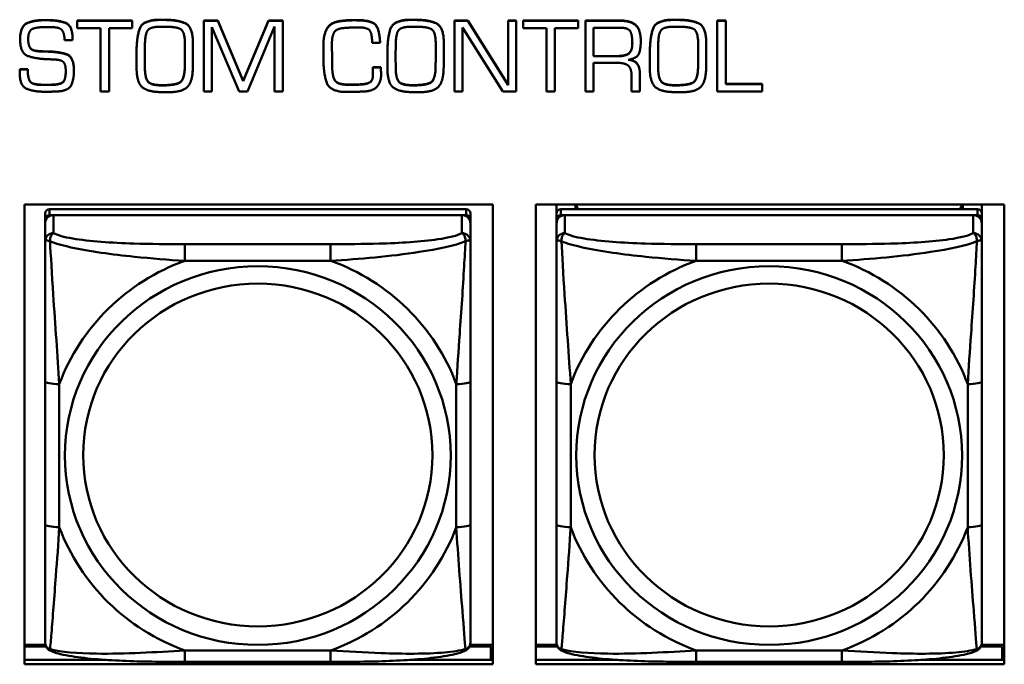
# Model space of a CAD drawing. Header units: inches. Extents: x 0.8 to 72.9, y -7.8 to 49.3.
# Tile 136 of 256: x 44.6 to 45.9, y 14 to 14.9. Entities that reach past the tile are written whole.
import ezdxf

# ---------------------------------------------------------------- set-up
doc = ezdxf.new("R2010")
doc.units = ezdxf.units.IN
doc.header["$MEASUREMENT"] = 0
doc.layers.add('Visible Edges(ROSSANSI)', color=7, linetype='Continuous', lineweight=50)
doc.layers.add('Visible Tangent Edges(ROSSANSI)', color=7, linetype='Continuous', lineweight=50)

msp = doc.modelspace()

# ---------------------------------------------------------------- linework, layer by layer
at = {"layer": 'Visible Edges(ROSSANSI)'}
for p, q in [((44.6102, 14.9031), (44.6128, 14.9031)), ((44.6128, 14.9028), (44.6102, 14.9028)), ((44.6553, 14.9025), (44.6553, 14.9021)), ((44.6553, 14.9025), (44.7314, 14.9025)), ((44.6553, 14.9021), (44.6553, 14.8917)), ((44.7314, 14.9021), (44.6553, 14.9021)), ((44.7314, 14.9025), (44.7314, 14.9021)), ((44.7314, 14.8917), (44.7314, 14.9021)), ((44.7701, 14.9036), (44.7751, 14.9036)), ((44.7751, 14.9032), (44.7701, 14.9032)), ((44.831, 14.9025), (44.831, 14.9021)), ((44.831, 14.9025), (44.8504, 14.9025)), ((44.831, 14.9021), (44.831, 14.804)), ((44.8504, 14.9021), (44.831, 14.9021)), ((44.8504, 14.9025), (44.8504, 14.9021)), ((44.8504, 14.9025), (44.8856, 14.8185)), ((44.8856, 14.8181), (44.8504, 14.9021)), ((44.8856, 14.8185), (44.921, 14.9025)), ((44.921, 14.9021), (44.8856, 14.8181)), ((44.921, 14.9025), (44.921, 14.9021)), ((44.921, 14.9025), (44.9407, 14.9025)), ((44.9407, 14.9021), (44.921, 14.9021)), ((44.9407, 14.9025), (44.9407, 14.9021)), ((44.9407, 14.804), (44.9407, 14.9021)), ((45.1184, 14.9036), (45.1233, 14.9036)), ((45.1233, 14.9032), (45.1184, 14.9032)), ((45.1791, 14.9025), (45.1791, 14.9021)), ((45.1791, 14.9025), (45.1974, 14.9025)), ((45.1791, 14.9021), (45.1791, 14.804)), ((45.1974, 14.9021), (45.1791, 14.9021)), ((45.1974, 14.9025), (45.1974, 14.9021)), ((45.1974, 14.9025), (45.2536, 14.8129)), ((45.2536, 14.8125), (45.1974, 14.9021)), ((45.2536, 14.9025), (45.2536, 14.9021)), ((45.2536, 14.9025), (45.2646, 14.9025)), ((45.2536, 14.9021), (45.2536, 14.8125)), ((45.2646, 14.9021), (45.2536, 14.9021)), ((45.2646, 14.9025), (45.2646, 14.9021)), ((45.2646, 14.804), (45.2646, 14.9021)), ((45.2745, 14.9025), (45.2745, 14.9021)), ((45.2745, 14.9025), (45.3507, 14.9025)), ((45.2745, 14.9021), (45.2745, 14.8917)), ((45.3507, 14.9021), (45.2745, 14.9021)), ((45.3507, 14.9025), (45.3507, 14.9021)), ((45.3507, 14.8917), (45.3507, 14.9021)), ((45.3608, 14.9025), (45.4081, 14.9025)), ((45.3608, 14.9025), (45.3608, 14.9021)), ((45.4081, 14.9021), (45.3608, 14.9021)), ((45.3608, 14.9021), (45.3608, 14.804)), ((45.4828, 14.9036), (45.4877, 14.9036)), ((45.4877, 14.9032), (45.4828, 14.9032)), ((45.5437, 14.9025), (45.5437, 14.9021)), ((45.5437, 14.9025), (45.5556, 14.9025)), ((45.5437, 14.9021), (45.5437, 14.804)), ((45.5556, 14.9021), (45.5437, 14.9021)), ((45.5556, 14.9025), (45.5556, 14.9021)), ((45.5556, 14.8141), (45.5556, 14.9021)), ((44.6131, 14.8933), (44.6185, 14.8933)), ((44.6553, 14.8917), (44.6878, 14.8917)), ((44.6878, 14.8917), (44.6878, 14.804)), ((44.6994, 14.8917), (44.7314, 14.8917)), ((44.6994, 14.804), (44.6994, 14.8917)), ((44.7719, 14.8939), (44.7757, 14.8939)), ((44.842, 14.8933), (44.8801, 14.804)), ((44.842, 14.804), (44.842, 14.8933)), ((44.8915, 14.804), (44.9292, 14.8942)), ((44.9292, 14.8942), (44.9292, 14.804)), ((45.1202, 14.8939), (45.1239, 14.8939)), ((45.1901, 14.8928), (45.2463, 14.804)), ((45.1901, 14.804), (45.1901, 14.8928)), ((45.2745, 14.8917), (45.307, 14.8917)), ((45.307, 14.8917), (45.307, 14.804)), ((45.3186, 14.8917), (45.3507, 14.8917)), ((45.3186, 14.804), (45.3186, 14.8917)), ((45.3719, 14.8527), (45.3719, 14.8925)), ((45.3719, 14.8925), (45.4083, 14.8925)), ((45.4846, 14.8939), (45.4884, 14.8939)), ((44.576, 14.8765), (44.576, 14.8761)), ((44.6378, 14.8752), (44.6488, 14.8752)), ((44.6488, 14.877), (44.6488, 14.8767)), ((44.6488, 14.8752), (44.6488, 14.8767)), ((45.4377, 14.8741), (45.4377, 14.8737)), ((44.749, 14.8518), (44.7493, 14.8699)), ((44.8048, 14.8696), (44.8048, 14.8534)), ((44.816, 14.8704), (44.816, 14.8701)), ((44.9971, 14.8688), (44.9971, 14.8684)), ((44.9971, 14.8684), (44.9971, 14.8531)), ((45.0088, 14.8674), (45.0088, 14.8691)), ((45.0088, 14.8677), (45.009, 14.852)), ((45.009, 14.8516), (45.0088, 14.8674)), ((45.0647, 14.8714), (45.0758, 14.8714)), ((45.0758, 14.8717), (45.0758, 14.8714)), ((45.0973, 14.8518), (45.0976, 14.8699)), ((45.153, 14.8696), (45.153, 14.8534)), ((45.1643, 14.8704), (45.1643, 14.8701)), ((45.4617, 14.8518), (45.462, 14.8699)), ((45.5174, 14.8696), (45.5174, 14.8534)), ((45.5287, 14.8704), (45.5287, 14.8701)), ((44.602, 14.86), (44.602, 14.8596)), ((44.6148, 14.8595), (44.6148, 14.8592)), ((44.7376, 14.8575), (44.7376, 14.8571)), ((44.7376, 14.8571), (44.7376, 14.8513)), ((44.749, 14.8519), (44.7492, 14.8364)), ((44.7492, 14.8361), (44.749, 14.8518)), ((44.816, 14.853), (44.816, 14.8526)), ((45.009, 14.852), (45.009, 14.8516)), ((45.009, 14.8465), (45.009, 14.8516)), ((45.0859, 14.8575), (45.0859, 14.8571)), ((45.0859, 14.8571), (45.0859, 14.8513)), ((45.0973, 14.8519), (45.0974, 14.8364)), ((45.0974, 14.8361), (45.0973, 14.8518)), ((45.1643, 14.853), (45.1643, 14.8526)), ((45.3719, 14.8531), (45.4044, 14.8531)), ((45.4044, 14.8527), (45.3719, 14.8527)), ((45.4503, 14.8575), (45.4503, 14.8571)), ((45.4503, 14.8571), (45.4503, 14.8513)), ((45.4617, 14.8519), (45.4618, 14.8364)), ((45.4618, 14.8361), (45.4617, 14.8518)), ((45.5287, 14.853), (45.5287, 14.8526)), ((44.5757, 14.835), (44.5757, 14.8346)), ((44.5757, 14.835), (44.5865, 14.835)), ((44.5865, 14.8346), (44.5757, 14.8346)), ((44.5865, 14.835), (44.5865, 14.8346)), ((44.6507, 14.8331), (44.6507, 14.8327)), ((44.7376, 14.8421), (44.7376, 14.8418)), ((44.8046, 14.8376), (44.8046, 14.8372)), ((45.0658, 14.8376), (45.0658, 14.8372)), ((45.0658, 14.8376), (45.0769, 14.8376)), ((45.0769, 14.8372), (45.0658, 14.8372)), ((45.0658, 14.8349), (45.0658, 14.8345)), ((45.0769, 14.8376), (45.0769, 14.8372)), ((45.0859, 14.8421), (45.0859, 14.8418)), ((45.1529, 14.8376), (45.1529, 14.8372)), ((45.3719, 14.8436), (45.4059, 14.8436)), ((45.3719, 14.804), (45.3719, 14.8436)), ((45.4503, 14.8421), (45.4503, 14.8418)), ((45.5173, 14.8376), (45.5173, 14.8372)), ((44.5754, 14.8314), (44.5754, 14.831)), ((44.5755, 14.8326), (44.5755, 14.8322)), ((45.0128, 14.8198), (45.0128, 14.8194)), ((45.0772, 14.8286), (45.0772, 14.8282)), ((45.4248, 14.8265), (45.4248, 14.804)), ((45.4364, 14.8294), (45.4364, 14.829)), ((45.4364, 14.804), (45.4364, 14.829)), ((44.6079, 14.8133), (44.6174, 14.8133)), ((44.6174, 14.8129), (44.6079, 14.8129)), ((44.8856, 14.8185), (44.8856, 14.8181)), ((45.0264, 14.8138), (45.0264, 14.8134)), ((45.0517, 14.8141), (45.0517, 14.8137)), ((45.5556, 14.8145), (45.6064, 14.8145)), ((45.6064, 14.8141), (45.5556, 14.8141)), ((45.6064, 14.8145), (45.6064, 14.8141)), ((45.6064, 14.804), (45.6064, 14.8141)), ((44.6878, 14.804), (44.6994, 14.804)), ((44.831, 14.804), (44.842, 14.804)), ((44.8801, 14.804), (44.8915, 14.804)), ((44.9292, 14.804), (44.9407, 14.804)), ((45.025, 14.8033), (45.0389, 14.8035)), ((45.1791, 14.804), (45.1901, 14.804)), ((45.2463, 14.804), (45.2646, 14.804)), ((45.307, 14.804), (45.3186, 14.804)), ((45.3608, 14.804), (45.3719, 14.804)), ((45.4248, 14.804), (45.4364, 14.804)), ((45.5437, 14.804), (45.6064, 14.804)), ((44.5819, 14.0083), (44.5819, 14.647)), ((44.5819, 14.647), (45.2325, 14.647)), ((45.2325, 14.647), (45.2325, 14.0083)), ((45.2919, 14.0083), (45.2919, 14.647)), ((45.2919, 14.647), (45.9425, 14.647)), ((45.3207, 14.6346), (45.3207, 14.647)), ((45.3473, 14.6404), (45.3473, 14.647)), ((45.351, 14.6404), (45.3477, 14.647)), ((45.8842, 14.647), (45.8809, 14.6404)), ((45.8847, 14.647), (45.8847, 14.6404)), ((45.9112, 14.647), (45.9112, 14.6346)), ((45.9425, 14.647), (45.9425, 14.0083)), ((44.6107, 14.6346), (44.6107, 14.6264)), ((45.1953, 14.6404), (44.6166, 14.6404)), ((44.6166, 14.6322), (45.1953, 14.6322)), ((45.1894, 14.6322), (44.6225, 14.6322)), ((45.2012, 14.6264), (45.2012, 14.6346)), ((45.3207, 14.6346), (45.3207, 14.6264)), ((45.9053, 14.6404), (45.3266, 14.6404)), ((45.3266, 14.6322), (45.9053, 14.6322)), ((45.8994, 14.6322), (45.3325, 14.6322)), ((45.9112, 14.6264), (45.9112, 14.6346)), ((44.6107, 14.6206), (44.6107, 14.6264)), ((44.6107, 14.6206), (44.6107, 14.5957)), ((45.2012, 14.6264), (45.2012, 14.6206)), ((45.2012, 14.5957), (45.2012, 14.6206)), ((45.3207, 14.6206), (45.3207, 14.6264)), ((45.3207, 14.6206), (45.3207, 14.5957)), ((45.9112, 14.6264), (45.9112, 14.6206)), ((45.9112, 14.5957), (45.9112, 14.6206)), ((44.6107, 14.4012), (44.6107, 14.2026)), ((45.2012, 14.2026), (45.2012, 14.4012)), ((45.3207, 14.4012), (45.3207, 14.2026)), ((45.9112, 14.2026), (45.9112, 14.4012)), ((44.6111, 14.0355), (44.5819, 14.0355)), ((44.5819, 14.0332), (44.612, 14.0332)), ((45.2, 14.0332), (45.2297, 14.0332)), ((45.2325, 14.0355), (45.2008, 14.0355)), ((45.2297, 14.0332), (45.2297, 14.0144)), ((45.3211, 14.0355), (45.2919, 14.0355)), ((45.2919, 14.0332), (45.322, 14.0332)), ((45.91, 14.0332), (45.9397, 14.0332)), ((45.9425, 14.0355), (45.9108, 14.0355)), ((45.9397, 14.0332), (45.9397, 14.0144)), ((44.5819, 14.0144), (44.6954, 14.0144)), ((45.1165, 14.0144), (45.2325, 14.0144)), ((45.2325, 14.0253), (45.2297, 14.0253)), ((45.2919, 14.0144), (45.4054, 14.0144)), ((45.8265, 14.0144), (45.9425, 14.0144)), ((45.9425, 14.0253), (45.9397, 14.0253)), ((45.2325, 14.0083), (44.5819, 14.0083)), ((45.0071, 14.0116), (44.8048, 14.0116)), ((45.9425, 14.0083), (45.2919, 14.0083)), ((45.7171, 14.0116), (45.5148, 14.0116))]:
    msp.add_line(p, q, dxfattribs=at)
for centre, major_axis, start_param, end_param in [((44.6166, 14.6346), (-0.00591, 0), 4.712389, 6.283185), ((44.6225, 14.6206), (-0.0118, 0), 4.712389, 6.283185), ((44.6166, 14.6264), (-0.00591, 0), 4.712389, 6.283185), ((45.1894, 14.6206), (0.0118, 0), 0, 1.570796), ((45.1953, 14.6346), (0.00591, 0), 0, 1.570796), ((45.1953, 14.6264), (0.00591, 0), 0, 1.570796), ((45.3266, 14.6346), (-0.00591, 0), 4.712389, 6.283185), ((45.3325, 14.6206), (-0.0118, 0), 4.712389, 6.283185), ((45.3266, 14.6264), (-0.00591, 0), 4.712389, 6.283185), ((45.8994, 14.6206), (0.0118, 0), 0, 1.570796), ((45.9053, 14.6346), (0.00591, 0), 0, 1.570796), ((45.9053, 14.6264), (0.00591, 0), 0, 1.570796)]:
    msp.add_ellipse(centre, major_axis=major_axis, ratio=0.981793, start_param=start_param, end_param=end_param, dxfattribs=at)
for points in [[(44.576, 14.8765), (44.576, 14.8943), (44.5945, 14.9031), (44.6102, 14.9031)], [(44.6102, 14.9028), (44.5945, 14.9028), (44.576, 14.8939), (44.576, 14.8761)], [(44.6128, 14.9031), (44.6284, 14.9031), (44.6488, 14.8959), (44.6488, 14.877)], [(44.6488, 14.8767), (44.6488, 14.8955), (44.6284, 14.9028), (44.6128, 14.9028)], [(44.7376, 14.8575), (44.7376, 14.8775), (44.7458, 14.9036), (44.7701, 14.9036)], [(44.7701, 14.9032), (44.7458, 14.9032), (44.7376, 14.8771), (44.7376, 14.8571)], [(44.7751, 14.9036), (44.7953, 14.9036), (44.816, 14.8935), (44.816, 14.8704)], [(44.816, 14.8701), (44.816, 14.8932), (44.7953, 14.9032), (44.7751, 14.9032)], [(44.9971, 14.8688), (44.9971, 14.8828), (45.0072, 14.9004), (45.0226, 14.9021)], [(45.0226, 14.9017), (45.0072, 14.9), (44.9971, 14.8824), (44.9971, 14.8684)], [(45.0226, 14.9021), (45.025, 14.9023), (45.0299, 14.9028), (45.0324, 14.9029)], [(45.0324, 14.9025), (45.0299, 14.9024), (45.025, 14.9019), (45.0226, 14.9017)], [(45.0324, 14.9029), (45.0347, 14.9031), (45.0397, 14.9031), (45.0421, 14.9031)], [(45.0421, 14.9027), (45.0397, 14.9027), (45.0347, 14.9027), (45.0324, 14.9025)], [(45.0421, 14.9031), (45.0622, 14.9031), (45.0748, 14.892), (45.0758, 14.8717)], [(45.0758, 14.8714), (45.0748, 14.8916), (45.0622, 14.9027), (45.0421, 14.9027)], [(45.0859, 14.8575), (45.0859, 14.8775), (45.0941, 14.9036), (45.1184, 14.9036)], [(45.1184, 14.9032), (45.0941, 14.9032), (45.0859, 14.8771), (45.0859, 14.8571)], [(45.1233, 14.9036), (45.1436, 14.9036), (45.1643, 14.8935), (45.1643, 14.8704)], [(45.1643, 14.8701), (45.1643, 14.8932), (45.1436, 14.9032), (45.1233, 14.9032)], [(45.4081, 14.9025), (45.4238, 14.9025), (45.4377, 14.8899), (45.4377, 14.8741)], [(45.4377, 14.8737), (45.4377, 14.8895), (45.4238, 14.9021), (45.4081, 14.9021)], [(45.4503, 14.8575), (45.4503, 14.8775), (45.4585, 14.9036), (45.4828, 14.9036)], [(45.4828, 14.9032), (45.4585, 14.9032), (45.4503, 14.8771), (45.4503, 14.8571)], [(45.4877, 14.9036), (45.508, 14.9036), (45.5287, 14.8935), (45.5287, 14.8704)], [(45.5287, 14.8701), (45.5287, 14.8932), (45.508, 14.9032), (45.4877, 14.9032)], [(44.5875, 14.8813), (44.5878, 14.8839), (44.5901, 14.8889), (44.5924, 14.8904)], [(44.5924, 14.8904), (44.5944, 14.8915), (44.6004, 14.8927), (44.6035, 14.893)], [(44.6035, 14.893), (44.6063, 14.8932), (44.6112, 14.8933), (44.6131, 14.8933)], [(44.6185, 14.8933), (44.63, 14.8933), (44.6372, 14.8861), (44.6378, 14.8752)], [(44.7493, 14.8699), (44.7496, 14.8859), (44.7587, 14.8939), (44.7719, 14.8939)], [(44.7757, 14.8939), (44.7917, 14.8939), (44.8048, 14.8877), (44.8048, 14.8696)], [(45.0088, 14.8691), (45.0088, 14.8797), (45.0146, 14.8913), (45.0257, 14.892)], [(45.0257, 14.892), (45.031, 14.8925), (45.0417, 14.8928), (45.0469, 14.8928)], [(45.0469, 14.8928), (45.0593, 14.8928), (45.0647, 14.8824), (45.0647, 14.8714)], [(45.0976, 14.8699), (45.0978, 14.8859), (45.107, 14.8939), (45.1202, 14.8939)], [(45.1239, 14.8939), (45.14, 14.8939), (45.153, 14.8877), (45.153, 14.8696)], [(45.4083, 14.8925), (45.4206, 14.8925), (45.426, 14.8817), (45.426, 14.8711)], [(45.462, 14.8699), (45.4622, 14.8859), (45.4714, 14.8939), (45.4846, 14.8939)], [(45.4884, 14.8939), (45.5044, 14.8939), (45.5174, 14.8877), (45.5174, 14.8696)], [(44.576, 14.8761), (44.576, 14.8565), (44.5991, 14.8492), (44.6148, 14.8486)], [(44.5872, 14.8767), (44.5872, 14.8777), (44.5873, 14.88), (44.5875, 14.8813)], [(44.602, 14.8596), (44.5924, 14.8602), (44.5872, 14.8686), (44.5872, 14.8767)], [(44.8157, 14.8351), (44.816, 14.8438), (44.816, 14.8614), (44.816, 14.8701)], [(45.164, 14.8351), (45.1643, 14.8438), (45.1643, 14.8614), (45.1643, 14.8701)], [(45.426, 14.8711), (45.426, 14.8599), (45.4158, 14.8527), (45.4044, 14.8527)], [(45.4202, 14.8478), (45.4332, 14.8502), (45.4377, 14.8639), (45.4377, 14.8737)], [(45.5284, 14.8351), (45.5287, 14.8438), (45.5287, 14.8614), (45.5287, 14.8701)], [(44.602, 14.86), (44.6053, 14.8597), (44.6117, 14.8595), (44.6148, 14.8595)], [(44.6148, 14.8592), (44.6117, 14.8592), (44.6053, 14.8593), (44.602, 14.8596)], [(44.6148, 14.8595), (44.6296, 14.8592), (44.6507, 14.8523), (44.6507, 14.8331)], [(44.6507, 14.8327), (44.6507, 14.8519), (44.6296, 14.8588), (44.6148, 14.8592)], [(44.6148, 14.8486), (44.617, 14.8486), (44.6215, 14.8484), (44.6238, 14.8483)], [(44.6238, 14.8483), (44.6335, 14.8478), (44.6393, 14.8413), (44.6393, 14.8315)], [(44.7376, 14.8513), (44.7376, 14.8466), (44.7376, 14.8369), (44.7378, 14.8321)], [(44.8046, 14.8376), (44.8046, 14.8416), (44.8048, 14.8496), (44.8048, 14.8538)], [(44.8048, 14.8534), (44.8048, 14.8493), (44.8046, 14.8412), (44.8046, 14.8372)], [(44.9971, 14.8531), (44.9971, 14.8521), (44.9971, 14.8502), (44.9971, 14.8492)], [(44.9971, 14.8492), (44.9971, 14.8486), (44.9971, 14.8475), (44.9971, 14.847)], [(44.9971, 14.847), (44.9973, 14.8314), (45.0045, 14.8047), (45.025, 14.8033)], [(45.009, 14.8469), (45.009, 14.8445), (45.0091, 14.8393), (45.0092, 14.8367)], [(45.0859, 14.8513), (45.0859, 14.8466), (45.0859, 14.8369), (45.086, 14.8321)], [(45.1529, 14.8376), (45.1529, 14.8416), (45.153, 14.8496), (45.153, 14.8538)], [(45.153, 14.8534), (45.153, 14.8493), (45.1529, 14.8412), (45.1529, 14.8372)], [(45.4364, 14.829), (45.4364, 14.837), (45.4289, 14.8473), (45.4202, 14.8478)], [(45.4503, 14.8513), (45.4503, 14.8466), (45.4503, 14.8369), (45.4504, 14.8321)], [(45.5173, 14.8376), (45.5173, 14.8416), (45.5174, 14.8496), (45.5174, 14.8538)], [(45.5174, 14.8534), (45.5174, 14.8493), (45.5173, 14.8412), (45.5173, 14.8372)], [(44.5755, 14.8326), (44.5755, 14.8332), (44.5757, 14.8344), (44.5757, 14.835)], [(44.5757, 14.8346), (44.5757, 14.834), (44.5755, 14.8328), (44.5755, 14.8322)], [(44.5865, 14.835), (44.5865, 14.8215), (44.5941, 14.8133), (44.6079, 14.8133)], [(44.6079, 14.8129), (44.5941, 14.8129), (44.5865, 14.8212), (44.5865, 14.8346)], [(44.7492, 14.8364), (44.7495, 14.8222), (44.758, 14.8127), (44.7731, 14.8127)], [(44.7731, 14.8123), (44.758, 14.8123), (44.7495, 14.8218), (44.7492, 14.8361)], [(44.7731, 14.8127), (44.7901, 14.8127), (44.8041, 14.8196), (44.8046, 14.8376)], [(44.8046, 14.8372), (44.8041, 14.8192), (44.7901, 14.8123), (44.7731, 14.8123)], [(44.7821, 14.8029), (44.801, 14.8029), (44.8152, 14.8172), (44.8157, 14.8351)], [(45.0092, 14.8364), (45.0091, 14.839), (45.009, 14.8441), (45.009, 14.8465)], [(45.0092, 14.8367), (45.0095, 14.8319), (45.011, 14.8231), (45.0128, 14.8198)], [(45.0128, 14.8194), (45.011, 14.8227), (45.0095, 14.8315), (45.0092, 14.8364)], [(45.0658, 14.8372), (45.0658, 14.8359), (45.0658, 14.8331), (45.0659, 14.8318)], [(45.0769, 14.8376), (45.0769, 14.8366), (45.077, 14.8342), (45.077, 14.8332)], [(45.077, 14.8328), (45.077, 14.8338), (45.0769, 14.8362), (45.0769, 14.8372)], [(45.077, 14.8332), (45.077, 14.8321), (45.0772, 14.8298), (45.0772, 14.8286)], [(45.0974, 14.8364), (45.0977, 14.8222), (45.1063, 14.8127), (45.1213, 14.8127)], [(45.1213, 14.8123), (45.1063, 14.8123), (45.0977, 14.8218), (45.0974, 14.8361)], [(45.1213, 14.8127), (45.1383, 14.8127), (45.1524, 14.8196), (45.1529, 14.8376)], [(45.1529, 14.8372), (45.1524, 14.8192), (45.1383, 14.8123), (45.1213, 14.8123)], [(45.1303, 14.8029), (45.1493, 14.8029), (45.1635, 14.8172), (45.164, 14.8351)], [(45.4059, 14.8436), (45.4156, 14.8436), (45.4248, 14.8362), (45.4248, 14.8265)], [(45.4618, 14.8364), (45.4622, 14.8222), (45.4707, 14.8127), (45.4858, 14.8127)], [(45.4858, 14.8123), (45.4707, 14.8123), (45.4622, 14.8218), (45.4618, 14.8361)], [(45.4858, 14.8127), (45.5027, 14.8127), (45.5168, 14.8196), (45.5173, 14.8376)], [(45.5173, 14.8372), (45.5168, 14.8192), (45.5027, 14.8123), (45.4858, 14.8123)], [(45.4948, 14.8029), (45.5137, 14.8029), (45.5279, 14.8172), (45.5284, 14.8351)], [(44.5754, 14.8314), (44.5754, 14.832), (44.5755, 14.8326)], [(44.5755, 14.8322), (44.5754, 14.8316), (44.5754, 14.8304), (44.5754, 14.8298)], [(44.5754, 14.8302), (44.5754, 14.8306), (44.5754, 14.831)], [(44.5754, 14.8298), (44.5754, 14.8113), (44.5958, 14.8035), (44.6113, 14.8035)], [(44.6393, 14.8315), (44.6393, 14.819), (44.6298, 14.8129), (44.6174, 14.8129)], [(44.6303, 14.8041), (44.644, 14.8054), (44.6507, 14.8215), (44.6507, 14.8327)], [(44.7378, 14.8321), (44.7388, 14.8133), (44.7564, 14.803), (44.7733, 14.803)], [(45.0128, 14.8198), (45.0146, 14.8167), (45.0221, 14.8141), (45.0264, 14.8138)], [(45.0264, 14.8134), (45.0221, 14.8137), (45.0146, 14.8163), (45.0128, 14.8194)], [(45.0517, 14.8141), (45.0583, 14.8146), (45.0657, 14.8196), (45.0659, 14.8266)], [(45.0659, 14.8262), (45.0657, 14.8192), (45.0583, 14.8142), (45.0517, 14.8137)], [(45.0551, 14.804), (45.0669, 14.8049), (45.0772, 14.8175), (45.0772, 14.8282)], [(45.0659, 14.8318), (45.0659, 14.8303), (45.0659, 14.8275), (45.0659, 14.8262)], [(45.0772, 14.8282), (45.0772, 14.8294), (45.077, 14.8317), (45.077, 14.8328)], [(45.086, 14.8321), (45.087, 14.8133), (45.1046, 14.803), (45.1215, 14.803)], [(45.4504, 14.8321), (45.4514, 14.8133), (45.469, 14.803), (45.4859, 14.803)], [(45.0264, 14.8138), (45.028, 14.8136), (45.0313, 14.8135), (45.0328, 14.8135)], [(45.0328, 14.8131), (45.0313, 14.8131), (45.028, 14.8133), (45.0264, 14.8134)], [(45.0328, 14.8135), (45.0376, 14.8135), (45.0471, 14.8136), (45.0517, 14.8141)], [(45.0517, 14.8137), (45.0471, 14.8133), (45.0376, 14.8131), (45.0328, 14.8131)], [(44.6113, 14.8035), (44.6138, 14.8035), (44.6185, 14.8035), (44.6209, 14.8037)], [(44.6209, 14.8037), (44.6231, 14.8038), (44.628, 14.804), (44.6303, 14.8041)], [(44.7733, 14.803), (44.7744, 14.803), (44.7765, 14.803), (44.7776, 14.8029)], [(44.7776, 14.8029), (44.7783, 14.8029), (44.7793, 14.8029), (44.7799, 14.8029)], [(44.7799, 14.8029), (44.7805, 14.8029), (44.7816, 14.8029), (44.7821, 14.8029)], [(45.0389, 14.8035), (45.043, 14.8035), (45.0511, 14.8037), (45.0551, 14.804)], [(45.1215, 14.803), (45.1226, 14.803), (45.1247, 14.803), (45.1259, 14.8029)], [(45.1259, 14.8029), (45.1265, 14.8029), (45.1275, 14.8029), (45.1282, 14.8029)], [(45.1282, 14.8029), (45.1287, 14.8029), (45.1298, 14.8029), (45.1303, 14.8029)], [(45.4859, 14.803), (45.487, 14.803), (45.4891, 14.803), (45.4903, 14.8029)], [(45.4903, 14.8029), (45.4909, 14.8029), (45.492, 14.8029), (45.4926, 14.8029)], [(45.4926, 14.8029), (45.4931, 14.8029), (45.4942, 14.8029), (45.4948, 14.8029)]]:
    msp.add_open_spline(points, degree=2, dxfattribs=at)
for points, degree, knots in [([(44.5872, 14.8768), (44.5872, 14.8689), (44.5924, 14.8605), (44.602, 14.86)], 2, [0.01331, 0.01331, 0.01331, 1, 2, 2, 2]), ([(45.4044, 14.8531), (45.4158, 14.8531), (45.4259, 14.8603), (45.426, 14.8713)], 2, [0, 0, 0, 1, 1.992612, 1.992612, 1.992612]), ([(45.4215, 14.8481), (45.4292, 14.8472), (45.4364, 14.8374), (45.4364, 14.8294)], 2, [0.079517, 0.079517, 0.079517, 1, 2, 2, 2]), ([(44.6174, 14.8133), (44.6298, 14.8133), (44.6393, 14.8194), (44.6393, 14.8317)], 2, [0, 0, 0, 1, 1.992417, 1.992417, 1.992417]), ([(44.6107, 14.5957), (44.6107, 14.5866), (44.6107, 14.5713), (44.6107, 14.5541), (44.6107, 14.5277), (44.6107, 14.4974), (44.6107, 14.468), (44.6107, 14.4456), (44.6107, 14.4232), (44.6107, 14.4012)], 3, [-0.7968224, -0.7968224, -0.7968224, -0.7968224, -0.6514613, -0.6514613, -0.6514613, -0.427691, -0.427691, -0.427691, -0.2569517, -0.2569517, -0.2569517, -0.2569517]), ([(45.2012, 14.4012), (45.2012, 14.4244), (45.2012, 14.4482), (45.2012, 14.4718), (45.2012, 14.503), (45.2012, 14.5352), (45.2012, 14.5621), (45.2012, 14.5759), (45.2012, 14.588), (45.2012, 14.5957)], 3, [0.2569537, 0.2569537, 0.2569537, 0.2569537, 0.4371919, 0.4371919, 0.4371919, 0.6739428, 0.6739428, 0.6739428, 0.7963818, 0.7963818, 0.7963818, 0.7963818]), ([(45.3207, 14.5957), (45.3207, 14.5866), (45.3207, 14.5713), (45.3207, 14.5541), (45.3207, 14.5277), (45.3207, 14.4974), (45.3207, 14.468), (45.3207, 14.4456), (45.3207, 14.4232), (45.3207, 14.4012)], 3, [-0.7968224, -0.7968224, -0.7968224, -0.7968224, -0.6514613, -0.6514613, -0.6514613, -0.427691, -0.427691, -0.427691, -0.2569517, -0.2569517, -0.2569517, -0.2569517]), ([(45.9112, 14.4012), (45.9112, 14.4244), (45.9112, 14.4482), (45.9112, 14.4718), (45.9112, 14.503), (45.9112, 14.5352), (45.9112, 14.5621), (45.9112, 14.5759), (45.9112, 14.588), (45.9112, 14.5957)], 3, [0.2569537, 0.2569537, 0.2569537, 0.2569537, 0.4371919, 0.4371919, 0.4371919, 0.6739428, 0.6739428, 0.6739428, 0.7963818, 0.7963818, 0.7963818, 0.7963818]), ([(44.6107, 14.2026), (44.6107, 14.1794), (44.6107, 14.156), (44.6107, 14.1338), (44.6107, 14.1046), (44.6107, 14.0763), (44.6107, 14.0575), (44.6107, 14.0477), (44.6107, 14.0409), (44.6107, 14.0391)], 3, [0.2569537, 0.2569537, 0.2569537, 0.2569537, 0.4371919, 0.4371919, 0.4371919, 0.6739428, 0.6739428, 0.6739428, 0.7963818, 0.7963818, 0.7963818, 0.7963818]), ([(45.2012, 14.0391), (45.2012, 14.0412), (45.2012, 14.0505), (45.2012, 14.0632), (45.2012, 14.0828), (45.2012, 14.1097), (45.2012, 14.1374), (45.2012, 14.1585), (45.2012, 14.1806), (45.2012, 14.2026)], 3, [-0.7968224, -0.7968224, -0.7968224, -0.7968224, -0.6514613, -0.6514613, -0.6514613, -0.427691, -0.427691, -0.427691, -0.2569517, -0.2569517, -0.2569517, -0.2569517]), ([(45.3207, 14.2026), (45.3207, 14.1794), (45.3207, 14.156), (45.3207, 14.1338), (45.3207, 14.1046), (45.3207, 14.0763), (45.3207, 14.0575), (45.3207, 14.0477), (45.3207, 14.0409), (45.3207, 14.0391)], 3, [0.2569537, 0.2569537, 0.2569537, 0.2569537, 0.4371919, 0.4371919, 0.4371919, 0.6739428, 0.6739428, 0.6739428, 0.7963818, 0.7963818, 0.7963818, 0.7963818]), ([(45.9112, 14.0391), (45.9112, 14.0412), (45.9112, 14.0505), (45.9112, 14.0632), (45.9112, 14.0828), (45.9112, 14.1097), (45.9112, 14.1374), (45.9112, 14.1585), (45.9112, 14.1806), (45.9112, 14.2026)], 3, [-0.7968224, -0.7968224, -0.7968224, -0.7968224, -0.6514613, -0.6514613, -0.6514613, -0.427691, -0.427691, -0.427691, -0.2569517, -0.2569517, -0.2569517, -0.2569517]), ([(44.6187, 14.0268), (44.6177, 14.0272), (44.6166, 14.0278), (44.6146, 14.0294), (44.6137, 14.0303), (44.6124, 14.0323), (44.6119, 14.0333), (44.6112, 14.0352), (44.611, 14.0361), (44.6107, 14.0377), (44.6107, 14.0384), (44.6107, 14.0391)], 3, [0.02510739, 0.02510739, 0.02510739, 0.02510739, 0.03073999, 0.03073999, 0.03637259, 0.03637259, 0.0420052, 0.0420052, 0.0476378, 0.0476378, 0.0532704, 0.0532704, 0.0532704, 0.0532704]), ([(44.8048, 14.0116), (44.7913, 14.0116), (44.7776, 14.0117), (44.7503, 14.0121), (44.7367, 14.0124), (44.7099, 14.0135), (44.6966, 14.0142), (44.6709, 14.0163), (44.6587, 14.0177), (44.6366, 14.0213), (44.6272, 14.0233), (44.6187, 14.0268)], 3, [0.2569517, 0.2569517, 0.2569517, 0.2569517, 0.3597049, 0.3597049, 0.4624581, 0.4624581, 0.5652112, 0.5652112, 0.6679644, 0.6679644, 0.7707176, 0.7707176, 0.7707176, 0.7707176]), ([(45.1932, 14.0268), (45.1848, 14.0233), (45.1753, 14.0213), (45.1532, 14.0177), (45.141, 14.0163), (45.1153, 14.0142), (45.102, 14.0135), (45.0752, 14.0124), (45.0616, 14.0121), (45.0343, 14.0117), (45.0206, 14.0116), (45.0071, 14.0116)], 3, [-0.7703505, -0.7703505, -0.7703505, -0.7703505, -0.6676711, -0.6676711, -0.5649918, -0.5649918, -0.4623124, -0.4623124, -0.3596331, -0.3596331, -0.2569537, -0.2569537, -0.2569537, -0.2569537]), ([(45.1932, 14.0268), (45.1943, 14.0272), (45.1953, 14.0278), (45.1973, 14.0294), (45.1982, 14.0303), (45.1995, 14.0323), (45.2, 14.0333), (45.2007, 14.0352), (45.2009, 14.0361), (45.2012, 14.0377), (45.2012, 14.0384), (45.2012, 14.0391)], 3, [0.02510739, 0.02510739, 0.02510739, 0.02510739, 0.03073999, 0.03073999, 0.03637259, 0.03637259, 0.0420052, 0.0420052, 0.0476378, 0.0476378, 0.0532704, 0.0532704, 0.0532704, 0.0532704]), ([(45.3287, 14.0268), (45.3277, 14.0272), (45.3266, 14.0278), (45.3246, 14.0294), (45.3237, 14.0303), (45.3224, 14.0323), (45.3219, 14.0333), (45.3212, 14.0352), (45.321, 14.0361), (45.3207, 14.0377), (45.3207, 14.0384), (45.3207, 14.0391)], 3, [0.02510739, 0.02510739, 0.02510739, 0.02510739, 0.03073999, 0.03073999, 0.03637259, 0.03637259, 0.0420052, 0.0420052, 0.0476378, 0.0476378, 0.0532704, 0.0532704, 0.0532704, 0.0532704]), ([(45.5148, 14.0116), (45.5013, 14.0116), (45.4876, 14.0117), (45.4603, 14.0121), (45.4467, 14.0124), (45.4199, 14.0135), (45.4066, 14.0142), (45.3809, 14.0163), (45.3687, 14.0177), (45.3466, 14.0213), (45.3372, 14.0233), (45.3287, 14.0268)], 3, [0.2569517, 0.2569517, 0.2569517, 0.2569517, 0.3597049, 0.3597049, 0.4624581, 0.4624581, 0.5652112, 0.5652112, 0.6679644, 0.6679644, 0.7707176, 0.7707176, 0.7707176, 0.7707176]), ([(45.9032, 14.0268), (45.8948, 14.0233), (45.8853, 14.0213), (45.8632, 14.0177), (45.851, 14.0163), (45.8253, 14.0142), (45.812, 14.0135), (45.7852, 14.0124), (45.7716, 14.0121), (45.7443, 14.0117), (45.7306, 14.0116), (45.7171, 14.0116)], 3, [-0.7703505, -0.7703505, -0.7703505, -0.7703505, -0.6676711, -0.6676711, -0.5649918, -0.5649918, -0.4623124, -0.4623124, -0.3596331, -0.3596331, -0.2569537, -0.2569537, -0.2569537, -0.2569537]), ([(45.9032, 14.0268), (45.9043, 14.0272), (45.9053, 14.0278), (45.9073, 14.0294), (45.9082, 14.0303), (45.9095, 14.0323), (45.91, 14.0333), (45.9107, 14.0352), (45.9109, 14.0361), (45.9112, 14.0377), (45.9112, 14.0384), (45.9112, 14.0391)], 3, [0.02510739, 0.02510739, 0.02510739, 0.02510739, 0.03073999, 0.03073999, 0.03637259, 0.03637259, 0.0420052, 0.0420052, 0.0476378, 0.0476378, 0.0532704, 0.0532704, 0.0532704, 0.0532704])]:
    msp.add_open_spline(points, degree=degree, knots=knots, dxfattribs=at)
at = {"layer": 'Visible Tangent Edges(ROSSANSI)'}
for p, q in [((44.6102, 14.9031), (44.6102, 14.9028)), ((44.6128, 14.9031), (44.6128, 14.9028)), ((44.7701, 14.9036), (44.7701, 14.9032)), ((44.7751, 14.9036), (44.7751, 14.9032)), ((45.0226, 14.9021), (45.0226, 14.9017)), ((45.0324, 14.9029), (45.0324, 14.9025)), ((45.0421, 14.9031), (45.0421, 14.9027)), ((45.1184, 14.9036), (45.1184, 14.9032)), ((45.1233, 14.9036), (45.1233, 14.9032)), ((45.4081, 14.9025), (45.4081, 14.9021)), ((45.4828, 14.9036), (45.4828, 14.9032)), ((45.4877, 14.9036), (45.4877, 14.9032)), ((45.4044, 14.8531), (45.4044, 14.8527)), ((44.7492, 14.8364), (44.7492, 14.8361)), ((45.0092, 14.8367), (45.0092, 14.8364)), ((45.077, 14.8332), (45.077, 14.8328)), ((45.0974, 14.8364), (45.0974, 14.8361)), ((45.4618, 14.8364), (45.4618, 14.8361)), ((44.6079, 14.8133), (44.6079, 14.8129)), ((44.6174, 14.8133), (44.6174, 14.8129)), ((44.7731, 14.8127), (44.7731, 14.8123)), ((45.0328, 14.8135), (45.0328, 14.8131)), ((45.1213, 14.8127), (45.1213, 14.8123)), ((45.4858, 14.8127), (45.4858, 14.8123)), ((44.6166, 14.6322), (44.6166, 14.6404)), ((44.6225, 14.6073), (44.6225, 14.6322)), ((45.1894, 14.6322), (45.1894, 14.6073)), ((45.1953, 14.6404), (45.1953, 14.6322)), ((45.3266, 14.6322), (45.3266, 14.6404)), ((45.3325, 14.6073), (45.3325, 14.6322)), ((45.8994, 14.6322), (45.8994, 14.6073)), ((45.9053, 14.6404), (45.9053, 14.6322)), ((44.8048, 14.5918), (44.8048, 14.5687)), ((45.0071, 14.5918), (44.8048, 14.5918)), ((45.0071, 14.5918), (45.0071, 14.5687)), ((45.5148, 14.5918), (45.5148, 14.5687)), ((45.7171, 14.5918), (45.5148, 14.5918)), ((45.7171, 14.5918), (45.7171, 14.5687)), ((44.8048, 14.5687), (45.0071, 14.5687)), ((45.5148, 14.5687), (45.7171, 14.5687)), ((44.6304, 14.1989), (44.6304, 14.3975)), ((45.1816, 14.3975), (45.1816, 14.1989)), ((45.3404, 14.1989), (45.3404, 14.3975)), ((45.8916, 14.3975), (45.8916, 14.1989)), ((45.0071, 14.0276), (44.8048, 14.0276)), ((44.8048, 14.0116), (44.8048, 14.0276)), ((45.0071, 14.0116), (45.0071, 14.0276)), ((45.7171, 14.0276), (45.5148, 14.0276)), ((45.5148, 14.0116), (45.5148, 14.0276)), ((45.7171, 14.0116), (45.7171, 14.0276))]:
    msp.add_line(p, q, dxfattribs=at)
for centre, major_axis, ratio, start_param, end_param in [((44.6225, 14.5957), (-0.0118, 0), 0.981793, 4.712389, 6.283185), ((45.1894, 14.5957), (0.0118, 0), 0.981793, 0, 1.570796), ((45.3325, 14.5957), (-0.0118, 0), 0.981793, 4.712389, 6.283185), ((45.8994, 14.5957), (0.0118, 0), 0.981793, 0, 1.570796), ((44.906, 14.2982), (-0.2936, 0), 0.981793, 5.064156, 5.931419), ((44.906, 14.2982), (0.2936, 0), 0.981793, 0.351767, 1.21903), ((45.616, 14.2982), (-0.2936, 0), 0.981793, 5.064156, 5.931419), ((45.616, 14.2982), (0.2936, 0), 0.981793, 0.351767, 1.21903), ((44.6304, 14.4012), (-0.0197, 0), 0.189952, 0, 1.570796), ((45.1816, 14.4012), (0.0197, 0), 0.189952, 4.712389, 6.283185), ((45.3404, 14.4012), (-0.0197, 0), 0.189952, 0, 1.570796), ((45.8916, 14.4012), (0.0197, 0), 0.189952, 4.712389, 6.283185), ((44.6304, 14.2026), (-0.0197, 0), 0.189952, 0, 1.570796), ((44.906, 14.2982), (-0.2936, 0), 0.981793, 0.351767, 1.21903), ((44.906, 14.2982), (0.2936, 0), 0.981793, 5.064156, 5.931419), ((45.1816, 14.2026), (0.0197, 0), 0.189952, 4.712389, 6.283185), ((45.3404, 14.2026), (-0.0197, 0), 0.189952, 0, 1.570796), ((45.616, 14.2982), (-0.2936, 0), 0.981793, 0.351767, 1.21903), ((45.616, 14.2982), (0.2936, 0), 0.981793, 5.064156, 5.931419), ((45.8916, 14.2026), (0.0197, 0), 0.189952, 4.712389, 6.283185)]:
    msp.add_ellipse(centre, major_axis=major_axis, ratio=ratio, start_param=start_param, end_param=end_param, dxfattribs=at)
for centre, major_axis in [((44.906, 14.2982), (-0.2678, 0)), ((45.616, 14.2982), (-0.2678, 0)), ((44.906, 14.299), (-0.2424, 0)), ((45.616, 14.299), (-0.2424, 0))]:
    msp.add_ellipse(centre, major_axis=major_axis, ratio=0.981793, dxfattribs=at)
for points, knots in [([(44.6175, 14.5958), (44.6175, 14.5969), (44.6176, 14.5979), (44.6178, 14.5999), (44.618, 14.6009), (44.6184, 14.6023), (44.6186, 14.6028), (44.619, 14.6035), (44.6191, 14.6038), (44.6194, 14.6043), (44.6196, 14.6047), (44.6202, 14.6055), (44.6206, 14.6059), (44.6215, 14.6067), (44.622, 14.607), (44.6225, 14.6073)], [-0.00023197, -0.00023197, -0.00023197, -0.00023197, 0.00913095, 0.00913095, 0.01983142, 0.01983142, 0.02651922, 0.02651922, 0.02986312, 0.02986312, 0.03521335, 0.03521335, 0.04377373, 0.04377373, 0.0532704, 0.0532704, 0.0532704, 0.0532704]), ([(44.8048, 14.5918), (44.7812, 14.5918), (44.7572, 14.592), (44.7338, 14.5927), (44.7031, 14.5937), (44.6722, 14.5957), (44.649, 14.5997), (44.637, 14.6017), (44.6274, 14.6043), (44.6225, 14.6073)], [0.2569537, 0.2569537, 0.2569537, 0.2569537, 0.4371919, 0.4371919, 0.4371919, 0.6739428, 0.6739428, 0.6739428, 0.7963818, 0.7963818, 0.7963818, 0.7963818]), ([(45.1894, 14.6073), (45.1837, 14.6038), (45.1712, 14.6008), (45.156, 14.5986), (45.1326, 14.5952), (45.1034, 14.5935), (45.0744, 14.5926), (45.0522, 14.592), (45.0295, 14.5918), (45.0071, 14.5918)], [-0.7968224, -0.7968224, -0.7968224, -0.7968224, -0.6514613, -0.6514613, -0.6514613, -0.427691, -0.427691, -0.427691, -0.2569517, -0.2569517, -0.2569517, -0.2569517]), ([(45.1894, 14.6073), (45.19, 14.607), (45.1905, 14.6067), (45.1913, 14.6059), (45.1917, 14.6055), (45.1923, 14.6047), (45.1925, 14.6043), (45.1928, 14.6038), (45.193, 14.6035), (45.1933, 14.6028), (45.1935, 14.6023), (45.1939, 14.6009), (45.1941, 14.5999), (45.1944, 14.5979), (45.1944, 14.5969), (45.1944, 14.5958)], [-0.0532704, -0.0532704, -0.0532704, -0.0532704, -0.04377373, -0.04377373, -0.03521335, -0.03521335, -0.02986312, -0.02986312, -0.02651922, -0.02651922, -0.01983142, -0.01983142, -0.00913095, -0.00913095, 0.00023197, 0.00023197, 0.00023197, 0.00023197]), ([(45.3275, 14.5958), (45.3275, 14.5969), (45.3276, 14.5979), (45.3278, 14.5999), (45.328, 14.6009), (45.3284, 14.6023), (45.3286, 14.6028), (45.329, 14.6035), (45.3291, 14.6038), (45.3294, 14.6043), (45.3296, 14.6047), (45.3302, 14.6055), (45.3306, 14.6059), (45.3315, 14.6067), (45.332, 14.607), (45.3325, 14.6073)], [-0.00023197, -0.00023197, -0.00023197, -0.00023197, 0.00913095, 0.00913095, 0.01983142, 0.01983142, 0.02651922, 0.02651922, 0.02986312, 0.02986312, 0.03521335, 0.03521335, 0.04377373, 0.04377373, 0.0532704, 0.0532704, 0.0532704, 0.0532704]), ([(45.5148, 14.5918), (45.4912, 14.5918), (45.4672, 14.592), (45.4438, 14.5927), (45.4131, 14.5937), (45.3822, 14.5957), (45.359, 14.5997), (45.347, 14.6017), (45.3374, 14.6043), (45.3325, 14.6073)], [0.2569537, 0.2569537, 0.2569537, 0.2569537, 0.4371919, 0.4371919, 0.4371919, 0.6739428, 0.6739428, 0.6739428, 0.7963818, 0.7963818, 0.7963818, 0.7963818]), ([(45.8994, 14.6073), (45.8937, 14.6038), (45.8812, 14.6008), (45.866, 14.5986), (45.8426, 14.5952), (45.8134, 14.5935), (45.7844, 14.5926), (45.7622, 14.592), (45.7395, 14.5918), (45.7171, 14.5918)], [-0.7968224, -0.7968224, -0.7968224, -0.7968224, -0.6514613, -0.6514613, -0.6514613, -0.427691, -0.427691, -0.427691, -0.2569517, -0.2569517, -0.2569517, -0.2569517]), ([(45.8994, 14.6073), (45.9, 14.607), (45.9005, 14.6067), (45.9013, 14.6059), (45.9017, 14.6055), (45.9023, 14.6047), (45.9025, 14.6043), (45.9028, 14.6038), (45.903, 14.6035), (45.9033, 14.6028), (45.9035, 14.6023), (45.9039, 14.6009), (45.9041, 14.5999), (45.9044, 14.5979), (45.9044, 14.5969), (45.9044, 14.5958)], [-0.0532704, -0.0532704, -0.0532704, -0.0532704, -0.04377373, -0.04377373, -0.03521335, -0.03521335, -0.02986312, -0.02986312, -0.02651922, -0.02651922, -0.01983142, -0.01983142, -0.00913095, -0.00913095, 0.00023197, 0.00023197, 0.00023197, 0.00023197]), ([(44.6107, 14.5957), (44.6107, 14.5959), (44.6108, 14.5962), (44.611, 14.5965), (44.6112, 14.5966), (44.6116, 14.5968), (44.6117, 14.5968), (44.6121, 14.5969), (44.6122, 14.5969), (44.6126, 14.5969), (44.6129, 14.5969), (44.6138, 14.5968), (44.6145, 14.5967), (44.6159, 14.5963), (44.6167, 14.5961), (44.6175, 14.5958)], [-0.0532704, -0.0532704, -0.0532704, -0.0532704, -0.04377373, -0.04377373, -0.03521335, -0.03521335, -0.02986312, -0.02986312, -0.02651922, -0.02651922, -0.01983142, -0.01983142, -0.00913095, -0.00913095, 0.00023197, 0.00023197, 0.00023197, 0.00023197]), ([(44.6175, 14.5958), (44.6252, 14.5928), (44.6352, 14.5899), (44.6722, 14.5818), (44.704, 14.5775), (44.7582, 14.5719), (44.7814, 14.5701), (44.8048, 14.5687)], [-0.7478145, -0.7478145, -0.7478145, -0.7478145, -0.6493253, -0.6493253, -0.427691, -0.427691, -0.2569537, -0.2569537, -0.2569537, -0.2569537]), ([(44.6304, 14.3975), (44.628, 14.4372), (44.6247, 14.4793), (44.6201, 14.5493), (44.6185, 14.5768), (44.6175, 14.5958)], [0.2569517, 0.2569517, 0.2569517, 0.2569517, 0.5559983, 0.5559983, 0.7482818, 0.7482818, 0.7482818, 0.7482818]), ([(45.0071, 14.5687), (45.0476, 14.5711), (45.09, 14.5748), (45.1556, 14.5849), (45.18, 14.59), (45.1944, 14.5958)], [0.2569517, 0.2569517, 0.2569517, 0.2569517, 0.5559983, 0.5559983, 0.7482818, 0.7482818, 0.7482818, 0.7482818]), ([(45.1944, 14.5958), (45.1939, 14.5858), (45.1932, 14.5737), (45.1908, 14.5316), (45.1885, 14.4984), (45.1846, 14.4434), (45.183, 14.4204), (45.1816, 14.3975)], [-0.7478145, -0.7478145, -0.7478145, -0.7478145, -0.6493253, -0.6493253, -0.427691, -0.427691, -0.2569537, -0.2569537, -0.2569537, -0.2569537]), ([(45.1944, 14.5958), (45.1952, 14.5961), (45.196, 14.5963), (45.1974, 14.5967), (45.1981, 14.5968), (45.199, 14.5969), (45.1993, 14.5969), (45.1997, 14.5969), (45.1999, 14.5969), (45.2002, 14.5968), (45.2004, 14.5968), (45.2007, 14.5966), (45.2009, 14.5965), (45.2012, 14.5962), (45.2012, 14.5959), (45.2012, 14.5957)], [-0.00023197, -0.00023197, -0.00023197, -0.00023197, 0.00913095, 0.00913095, 0.01983142, 0.01983142, 0.02651922, 0.02651922, 0.02986312, 0.02986312, 0.03521335, 0.03521335, 0.04377373, 0.04377373, 0.0532704, 0.0532704, 0.0532704, 0.0532704]), ([(45.3207, 14.5957), (45.3207, 14.5959), (45.3208, 14.5962), (45.321, 14.5965), (45.3212, 14.5966), (45.3216, 14.5968), (45.3217, 14.5968), (45.3221, 14.5969), (45.3222, 14.5969), (45.3226, 14.5969), (45.3229, 14.5969), (45.3238, 14.5968), (45.3245, 14.5967), (45.3259, 14.5963), (45.3267, 14.5961), (45.3275, 14.5958)], [-0.0532704, -0.0532704, -0.0532704, -0.0532704, -0.04377373, -0.04377373, -0.03521335, -0.03521335, -0.02986312, -0.02986312, -0.02651922, -0.02651922, -0.01983142, -0.01983142, -0.00913095, -0.00913095, 0.00023197, 0.00023197, 0.00023197, 0.00023197]), ([(45.3275, 14.5958), (45.3352, 14.5928), (45.3452, 14.5899), (45.3822, 14.5818), (45.414, 14.5775), (45.4682, 14.5719), (45.4914, 14.5701), (45.5148, 14.5687)], [-0.7478145, -0.7478145, -0.7478145, -0.7478145, -0.6493253, -0.6493253, -0.427691, -0.427691, -0.2569537, -0.2569537, -0.2569537, -0.2569537]), ([(45.3404, 14.3975), (45.338, 14.4372), (45.3347, 14.4793), (45.3301, 14.5493), (45.3285, 14.5768), (45.3275, 14.5958)], [0.2569517, 0.2569517, 0.2569517, 0.2569517, 0.5559983, 0.5559983, 0.7482818, 0.7482818, 0.7482818, 0.7482818]), ([(45.7171, 14.5687), (45.7576, 14.5711), (45.8, 14.5748), (45.8656, 14.5849), (45.89, 14.59), (45.9044, 14.5958)], [0.2569517, 0.2569517, 0.2569517, 0.2569517, 0.5559983, 0.5559983, 0.7482818, 0.7482818, 0.7482818, 0.7482818]), ([(45.9044, 14.5958), (45.9039, 14.5858), (45.9032, 14.5737), (45.9008, 14.5316), (45.8985, 14.4984), (45.8946, 14.4434), (45.893, 14.4204), (45.8916, 14.3975)], [-0.7478145, -0.7478145, -0.7478145, -0.7478145, -0.6493253, -0.6493253, -0.427691, -0.427691, -0.2569537, -0.2569537, -0.2569537, -0.2569537]), ([(45.9044, 14.5958), (45.9052, 14.5961), (45.906, 14.5963), (45.9074, 14.5967), (45.9081, 14.5968), (45.909, 14.5969), (45.9093, 14.5969), (45.9097, 14.5969), (45.9099, 14.5969), (45.9102, 14.5968), (45.9104, 14.5968), (45.9107, 14.5966), (45.9109, 14.5965), (45.9112, 14.5962), (45.9112, 14.5959), (45.9112, 14.5957)], [-0.00023197, -0.00023197, -0.00023197, -0.00023197, 0.00913095, 0.00913095, 0.01983142, 0.01983142, 0.02651922, 0.02651922, 0.02986312, 0.02986312, 0.03521335, 0.03521335, 0.04377373, 0.04377373, 0.0532704, 0.0532704, 0.0532704, 0.0532704]), ([(44.6175, 14.0294), (44.618, 14.0345), (44.6187, 14.0421), (44.6212, 14.0727), (44.6234, 14.1018), (44.6273, 14.1533), (44.629, 14.1759), (44.6304, 14.1989)], [-0.7478145, -0.7478145, -0.7478145, -0.7478145, -0.6493253, -0.6493253, -0.427691, -0.427691, -0.2569537, -0.2569537, -0.2569537, -0.2569537]), ([(45.1816, 14.1989), (45.1839, 14.1591), (45.1872, 14.118), (45.1919, 14.0591), (45.1935, 14.0386), (45.1944, 14.0294)], [0.2569517, 0.2569517, 0.2569517, 0.2569517, 0.5559983, 0.5559983, 0.7482818, 0.7482818, 0.7482818, 0.7482818]), ([(45.3275, 14.0294), (45.328, 14.0345), (45.3287, 14.0421), (45.3312, 14.0727), (45.3334, 14.1018), (45.3373, 14.1533), (45.339, 14.1759), (45.3404, 14.1989)], [-0.7478145, -0.7478145, -0.7478145, -0.7478145, -0.6493253, -0.6493253, -0.427691, -0.427691, -0.2569537, -0.2569537, -0.2569537, -0.2569537]), ([(45.8916, 14.1989), (45.8939, 14.1591), (45.8972, 14.118), (45.9019, 14.0591), (45.9035, 14.0386), (45.9044, 14.0294)], [0.2569517, 0.2569517, 0.2569517, 0.2569517, 0.5559983, 0.5559983, 0.7482818, 0.7482818, 0.7482818, 0.7482818]), ([(44.6175, 14.0294), (44.6167, 14.0297), (44.6159, 14.03), (44.6145, 14.0308), (44.6138, 14.0314), (44.6129, 14.0323), (44.6126, 14.0327), (44.6122, 14.0333), (44.6121, 14.0336), (44.6117, 14.0341), (44.6116, 14.0345), (44.6112, 14.0355), (44.611, 14.0361), (44.6108, 14.0375), (44.6107, 14.0383), (44.6107, 14.0391)], [-0.00023197, -0.00023197, -0.00023197, -0.00023197, 0.00913095, 0.00913095, 0.01983142, 0.01983142, 0.02651922, 0.02651922, 0.02986312, 0.02986312, 0.03521335, 0.03521335, 0.04377373, 0.04377373, 0.0532704, 0.0532704, 0.0532704, 0.0532704]), ([(44.6187, 14.0268), (44.6186, 14.0268), (44.6184, 14.0269), (44.618, 14.0273), (44.6178, 14.0276), (44.6176, 14.0284), (44.6175, 14.0289), (44.6175, 14.0294)], [-0.02510739, -0.02510739, -0.02510739, -0.02510739, -0.01983142, -0.01983142, -0.00913095, -0.00913095, 0.00023197, 0.00023197, 0.00023197, 0.00023197]), ([(44.8048, 14.0276), (44.7643, 14.0252), (44.722, 14.0225), (44.6563, 14.0235), (44.6319, 14.0254), (44.6175, 14.0294)], [0.2569517, 0.2569517, 0.2569517, 0.2569517, 0.5559983, 0.5559983, 0.7482818, 0.7482818, 0.7482818, 0.7482818]), ([(45.1944, 14.0294), (45.1867, 14.0274), (45.1767, 14.0258), (45.1397, 14.0225), (45.108, 14.0227), (45.0537, 14.0248), (45.0305, 14.0261), (45.0071, 14.0276)], [-0.7478145, -0.7478145, -0.7478145, -0.7478145, -0.6493253, -0.6493253, -0.427691, -0.427691, -0.2569537, -0.2569537, -0.2569537, -0.2569537]), ([(45.1944, 14.0294), (45.1944, 14.0289), (45.1944, 14.0284), (45.1941, 14.0276), (45.1939, 14.0273), (45.1935, 14.0269), (45.1934, 14.0268), (45.1932, 14.0268)], [-0.00023197, -0.00023197, -0.00023197, -0.00023197, 0.00913095, 0.00913095, 0.01983142, 0.01983142, 0.02510739, 0.02510739, 0.02510739, 0.02510739]), ([(45.2012, 14.0391), (45.2012, 14.0383), (45.2012, 14.0375), (45.2009, 14.0361), (45.2007, 14.0355), (45.2004, 14.0345), (45.2002, 14.0341), (45.1999, 14.0336), (45.1997, 14.0333), (45.1993, 14.0327), (45.199, 14.0323), (45.1981, 14.0314), (45.1974, 14.0308), (45.196, 14.03), (45.1952, 14.0297), (45.1944, 14.0294)], [-0.0532704, -0.0532704, -0.0532704, -0.0532704, -0.04377373, -0.04377373, -0.03521335, -0.03521335, -0.02986312, -0.02986312, -0.02651922, -0.02651922, -0.01983142, -0.01983142, -0.00913095, -0.00913095, 0.00023197, 0.00023197, 0.00023197, 0.00023197]), ([(45.3275, 14.0294), (45.3267, 14.0297), (45.3259, 14.03), (45.3245, 14.0308), (45.3238, 14.0314), (45.3229, 14.0323), (45.3226, 14.0327), (45.3222, 14.0333), (45.3221, 14.0336), (45.3217, 14.0341), (45.3216, 14.0345), (45.3212, 14.0355), (45.321, 14.0361), (45.3208, 14.0375), (45.3207, 14.0383), (45.3207, 14.0391)], [-0.00023197, -0.00023197, -0.00023197, -0.00023197, 0.00913095, 0.00913095, 0.01983142, 0.01983142, 0.02651922, 0.02651922, 0.02986312, 0.02986312, 0.03521335, 0.03521335, 0.04377373, 0.04377373, 0.0532704, 0.0532704, 0.0532704, 0.0532704]), ([(45.3287, 14.0268), (45.3286, 14.0268), (45.3284, 14.0269), (45.328, 14.0273), (45.3278, 14.0276), (45.3276, 14.0284), (45.3275, 14.0289), (45.3275, 14.0294)], [-0.02510739, -0.02510739, -0.02510739, -0.02510739, -0.01983142, -0.01983142, -0.00913095, -0.00913095, 0.00023197, 0.00023197, 0.00023197, 0.00023197]), ([(45.5148, 14.0276), (45.4743, 14.0252), (45.432, 14.0225), (45.3663, 14.0235), (45.3419, 14.0254), (45.3275, 14.0294)], [0.2569517, 0.2569517, 0.2569517, 0.2569517, 0.5559983, 0.5559983, 0.7482818, 0.7482818, 0.7482818, 0.7482818]), ([(45.9044, 14.0294), (45.8967, 14.0274), (45.8867, 14.0258), (45.8497, 14.0225), (45.818, 14.0227), (45.7637, 14.0248), (45.7405, 14.0261), (45.7171, 14.0276)], [-0.7478145, -0.7478145, -0.7478145, -0.7478145, -0.6493253, -0.6493253, -0.427691, -0.427691, -0.2569537, -0.2569537, -0.2569537, -0.2569537]), ([(45.9044, 14.0294), (45.9044, 14.0289), (45.9044, 14.0284), (45.9041, 14.0276), (45.9039, 14.0273), (45.9035, 14.0269), (45.9034, 14.0268), (45.9032, 14.0268)], [-0.00023197, -0.00023197, -0.00023197, -0.00023197, 0.00913095, 0.00913095, 0.01983142, 0.01983142, 0.02510739, 0.02510739, 0.02510739, 0.02510739]), ([(45.9112, 14.0391), (45.9112, 14.0383), (45.9112, 14.0375), (45.9109, 14.0361), (45.9107, 14.0355), (45.9104, 14.0345), (45.9102, 14.0341), (45.9099, 14.0336), (45.9097, 14.0333), (45.9093, 14.0327), (45.909, 14.0323), (45.9081, 14.0314), (45.9074, 14.0308), (45.906, 14.03), (45.9052, 14.0297), (45.9044, 14.0294)], [-0.0532704, -0.0532704, -0.0532704, -0.0532704, -0.04377373, -0.04377373, -0.03521335, -0.03521335, -0.02986312, -0.02986312, -0.02651922, -0.02651922, -0.01983142, -0.01983142, -0.00913095, -0.00913095, 0.00023197, 0.00023197, 0.00023197, 0.00023197])]:
    msp.add_open_spline(points, degree=3, knots=knots, dxfattribs=at)

doc.saveas('drawing.dxf')
